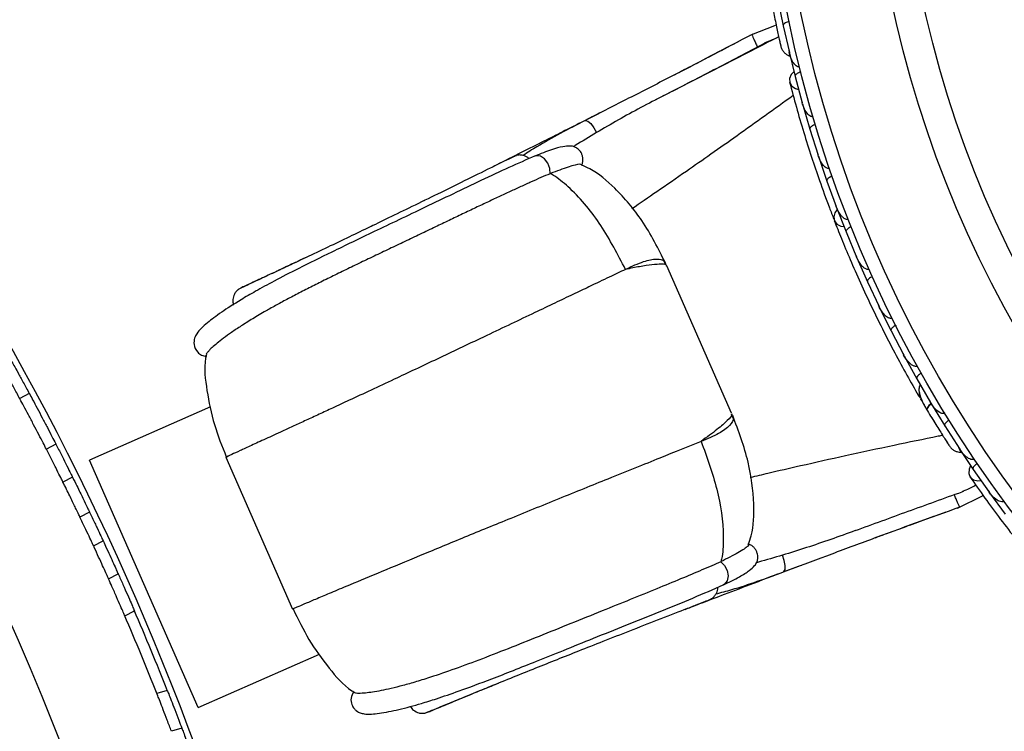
# Model space of a CAD drawing. Header units: millimetres. Extents: x 69 to 135, y 39 to 174.
# Tile 52 of 199: x 98.73 to 102.38, y 66.08 to 68.72. Entities that reach past the tile are written whole.
import ezdxf

# ---------------------------------------------------------------- set-up
doc = ezdxf.new("R2010")
doc.units = ezdxf.units.MM
doc.styles.add('SLDTEXTSTYLE0', font='TXT', dxfattribs={"width": 0.75})
doc.dimstyles.new('SLDDIMSTYLE2', dxfattribs={"dimtxt": 3.5, "dimasz": 3.302, "dimexe": 0, "dimexo": 0.0625, "dimgap": 0.875, "dimtad": 1, "dimlfac": 20, "dimrnd": 1e-09, "dimzin": 12, "dimdsep": 46, "dimtxsty": 'SLDTEXTSTYLE0', "dimsah": 1, "dimcen": 0.09, "dimadec": 0, "dimazin": 3, "dimtfac": 1, "dimtofl": 0, "dimtmove": 0, "dimatfit": 3, "dimfxl": 0, "dimfrac": 2, "dimtolj": 1, "dimtzin": 12, "dimarcsym": 0})

# ---------------------------------------------------------------- blocks, each defined once
blk = doc.blocks.new('_D_2')
at = {"color": 7, "linetype": 'Continuous', "lineweight": 18}
for p, q in [((90.3303, 84.3438), (123.2794, 84.3438)), ((122.2794, 84.3438), (122.2794, 39.3438)), ((90.3303, 39.3438), (123.2794, 39.3438))]:
    blk.add_line(p, q, dxfattribs=at)
for points in [[(122.2794, 84.3438), (121.7714, 81.0418), (122.7874, 81.0418)], [(122.2794, 39.3438), (122.7874, 42.6458), (121.7714, 42.6458)]]:
    blk.add_solid(points, dxfattribs=at)
at = {"color": 7, "linetype": 'Continuous', "lineweight": 18, "insert": (117.7677, 62.4421), "char_height": 3.5, "attachment_point": 1, "rotation": 90, "style": 'SLDTEXTSTYLE0'}
blk.add_mtext('900', dxfattribs=at)

msp = doc.modelspace()

# ---------------------------------------------------------------- linework, layer by layer
at = {"color": 7, "linetype": 'Continuous', "lineweight": 25}
for p, q in [((101.53996, 68.79151), (101.55935, 68.69495)), ((101.53365, 68.69675), (101.43525, 68.65904)), ((101.55943, 68.69496), (101.58199, 68.59553)), ((101.32492, 68.60007), (101.28611, 68.57999)), ((101.35372, 68.61512), (101.30262, 68.5886)), ((101.46344, 68.61625), (101.46341, 68.6163)), ((101.57963, 68.60346), (101.60324, 68.50736)), ((101.58074, 68.60102), (101.582, 68.59539)), ((101.40935, 68.58781), (101.40934, 68.58783)), ((101.60332, 68.50736), (101.62998, 68.4091)), ((101.19102, 68.47374), (101.08632, 68.42032)), ((101.62815, 68.41584), (101.62988, 68.40941)), ((101.63036, 68.40628), (101.65795, 68.31185)), ((101.65803, 68.31187), (101.68882, 68.21541)), ((100.64025, 68.21248), (100.63913, 68.21203)), ((101.68656, 68.22248), (101.68871, 68.21568)), ((101.68931, 68.21264), (101.72088, 68.11995)), ((100.69791, 68.14764), (100.69646, 68.14703)), ((101.72095, 68.11996), (101.75582, 68.0253)), ((101.75319, 68.03242), (101.75572, 68.0255)), ((101.75643, 68.02257), (101.79193, 67.93159)), ((100.04076, 67.95517), (100.03435, 67.95207)), ((101.792, 67.93161), (101.83091, 67.83872)), ((101.82799, 67.84569), (101.83083, 67.83885)), ((101.83164, 67.83603), (101.87105, 67.74675)), ((101.12716, 67.80516), (101.12727, 67.8074)), ((101.3685, 67.26025), (101.12857, 67.80578)), ((101.87112, 67.74677), (101.91405, 67.65566)), ((101.91094, 67.66226), (101.91401, 67.65571)), ((101.91491, 67.653), (101.95823, 67.56543)), ((101.9583, 67.56546), (102.00531, 67.47607)), ((102.00208, 67.48221), (102.0053, 67.47603)), ((102.00625, 67.47349), (102.05351, 67.38764)), ((102.05358, 67.38767), (102.10464, 67.30013)), ((98.76967, 67.33389), (98.73426, 67.31529)), ((102.06641, 67.31551), (102.07074, 67.30814)), ((102.10146, 67.30559), (102.10467, 67.30005)), ((102.10574, 67.29752), (102.15699, 67.21341)), ((99.44053, 67.2841), (98.99263, 67.08711)), ((102.15706, 67.21345), (102.21226, 67.12774)), ((98.86844, 67.14585), (98.83303, 67.12725)), ((102.20734, 67.13438), (102.26239, 67.05215)), ((102.20921, 67.13247), (102.21233, 67.1276)), ((99.39522, 66.17173), (98.99263, 67.08711)), ((99.49689, 67.09815), (99.74416, 66.53594)), ((102.26246, 67.05218), (102.32113, 66.96896)), ((98.92988, 67.02389), (98.89446, 67.00529)), ((102.3171, 66.97467), (102.32092, 66.96922)), ((102.32245, 66.96645), (102.38067, 66.88715)), ((102.20463, 66.90969), (102.29878, 66.95659)), ((98.99279, 66.89464), (98.95735, 66.87602)), ((102.02739, 66.84653), (102.0866, 66.86823)), ((102.05357, 66.85604), (102.11716, 66.87929)), ((99.00753, 66.76944), (99.04298, 66.78807)), ((101.32938, 66.71186), (101.32795, 66.7112)), ((99.06315, 66.64743), (99.09863, 66.66606)), ((101.3382, 66.62554), (101.33711, 66.62502)), ((99.12333, 66.51073), (99.15876, 66.52934)), ((99.39522, 66.17173), (99.84312, 66.36872)), ((100.73678, 66.35496), (100.75684, 66.36291)), ((99.28036, 66.23481), (99.24192, 66.22297)), ((99.33408, 66.09545), (99.29575, 66.08364))]:
    msp.add_line(p, q, dxfattribs=at)
at = {"color": 1, "linetype": 'Continuous', "lineweight": 25}
for p, q in [((100.23029, 68.0474), (100.23306, 68.04862)), ((100.93946, 66.43494), (100.94224, 66.43617))]:
    msp.add_line(p, q, dxfattribs=at)
at = {"color": 7, "linetype": 'Continuous', "lineweight": 25, "flags": 128}
for points in [[(101.59874, 68.52428), (101.58918, 68.51426), (101.58262, 68.49947), (101.58326, 68.48448), (101.59099, 68.47149), (101.60467, 68.46243), (101.61589, 68.45931)], [(101.75944, 68.01434), (101.75053, 68.00229), (101.74618, 67.98699), (101.74884, 67.97244), (101.75815, 67.96072), (101.77275, 67.95355), (101.78359, 67.95186)], [(102.25237, 67.06651), (102.24682, 67.05383), (102.24572, 67.03769), (102.25144, 67.02381), (102.26314, 67.01426), (102.2791, 67.01042), (102.29071, 67.01132)]]:
    msp.add_lwpolyline(points, dxfattribs=at)
at = {"color": 1, "linetype": 'Continuous', "lineweight": 25, "flags": 128}
for points in [[(100.82592, 68.34376), (100.82758, 68.34437), (100.83654, 68.34209), (100.84761, 68.33256), (100.8589, 68.3174), (100.86851, 68.29918)], [(100.69646, 68.14703), (100.69579, 68.16681), (100.68862, 68.18645), (100.6762, 68.2025), (100.66071, 68.21217), (100.64486, 68.21374), (100.64025, 68.21248)], [(102.10643, 67.29688), (102.10404, 67.29476), (102.09853, 67.28921), (102.0944, 67.28399), (102.09181, 67.27932), (102.09087, 67.27536), (102.0916, 67.27227)], [(101.32795, 66.7112), (101.34208, 66.69735), (101.35171, 66.67879), (101.35515, 66.65878), (101.3518, 66.64083), (101.34225, 66.62808), (101.3382, 66.62554)], [(101.56045, 66.67366), (101.56202, 66.67448), (101.56639, 66.68262), (101.56685, 66.69722), (101.56331, 66.71579), (101.55637, 66.73518)]]:
    msp.add_lwpolyline(points, dxfattribs=at)
at = {"color": 7, "linetype": 'Continuous', "lineweight": 25}
for radius in [4.575, 4.525, 4.188, 4.075]:
    msp.add_circle((106.05927, 69.64887), radius, dxfattribs=at)
for centre, radius, start, end in [((89.74517, 62.47376), 9.81066, 4.274548, 88.536033), ((89.74517, 62.47376), 10.27307, 5.198031, 66.506588), ((102.08716, 67.33009), 0.02567, 160.75051, 206.23027), ((89.74517, 62.47376), 10.25, 21.51204, 23.321669), ((89.74517, 62.47376), 10.21, 21.52927, 23.304439)]:
    msp.add_arc(centre, radius, start, end, dxfattribs=at)
for points, knots in [([(101.51742, 68.77579), (101.51925, 68.76638), (101.5229, 68.7476), (101.52877, 68.71858), (101.53456, 68.69083), (101.53997, 68.66573), (101.54465, 68.64452), (101.54821, 68.62869), (101.55053, 68.61858), (101.55082, 68.61737), (101.55096, 68.61678)], [0, 0, 0, 0, 0.1253341, 0.2502351, 0.3757048, 0.5015073, 0.6270811, 0.7524027, 0.8783335, 1, 1, 1, 1]), ([(101.58159, 68.71022), (101.58006, 68.70986), (101.57601, 68.7089), (101.56989, 68.70657), (101.56398, 68.70321), (101.56003, 68.69937), (101.55907, 68.69656), (101.55923, 68.69512), (101.55928, 68.69487), (101.55929, 68.69484)], [0, 0, 0, 0, 0.11537866, 0.30571398, 0.50127523, 0.72567344, 0.9502371, 0.99347441, 1, 1, 1, 1]), ([(101.44712, 68.66417), (101.34196, 68.60907), (101.18429, 68.52647), (100.97645, 68.42062), (100.87623, 68.36945), (100.82595, 68.34378)], [0, 0, 0, 0, 0.4994626, 0.7488638, 1, 1, 1, 1]), ([(101.39666, 68.63762), (101.33668, 68.60622), (101.254, 68.56294), (101.17222, 68.52088), (101.14977, 68.50934)], [0, 0, 0, 0, 0.7255139, 1, 1, 1, 1]), ([(101.53052, 68.64804), (101.44996, 68.60645), (101.33772, 68.5485), (101.22331, 68.4902), (101.19102, 68.47374)], [0, 0, 0, 0, 0.7177748, 1, 1, 1, 1]), ([(101.44359, 68.66156), (101.4435, 68.66168), (101.44317, 68.66215), (101.44504, 68.6576), (101.44898, 68.64846), (101.45477, 68.63541), (101.45978, 68.6243), (101.46269, 68.61789), (101.46329, 68.61658), (101.46341, 68.6163)], [0, 0, 0, 0, 0.08040751, 0.29603955, 0.51175963, 0.72812228, 0.94447656, 0.98801563, 1, 1, 1, 1]), ([(101.54297, 68.65246), (101.53734, 68.65017), (101.52135, 68.64364), (101.50359, 68.6363), (101.49265, 68.63158), (101.49107, 68.6308), (101.49051, 68.63053)], [0, 0, 0, 0, 0.2829456, 0.8046752, 0.9313002, 1, 1, 1, 1]), ([(101.54469, 68.64428), (101.54633, 68.63696), (101.54961, 68.62232), (101.55048, 68.61875), (101.55091, 68.61696)], [0, 0, 0, 0, 0.4997894, 1, 1, 1, 1]), ([(101.11774, 68.43653), (101.1796, 68.46839), (101.30464, 68.53279), (101.42812, 68.59772), (101.49051, 68.63053)], [0, 0, 0, 0, 0.4947124, 1, 1, 1, 1]), ([(101.55093, 68.61686), (101.55236, 68.61291), (101.55515, 68.60518), (101.56253, 68.59555), (101.57117, 68.58859), (101.5786, 68.58406), (101.5833, 68.58325), (101.58465, 68.58302)], [0, 0, 0, 0, 0.25091, 0.490928, 0.714443, 0.9181712, 1, 1, 1, 1]), ([(101.61998, 68.54279), (101.61958, 68.5427), (101.61811, 68.54235), (101.61498, 68.54241), (101.60993, 68.54415), (101.6011, 68.55094), (101.59292, 68.56346), (101.5859, 68.57953), (101.58279, 68.59001), (101.58152, 68.5954), (101.5815, 68.59548)], [0, 0, 0, 0, 0.01652787, 0.06076532, 0.12387224, 0.23349968, 0.5249132, 0.75888947, 0.99642682, 1, 1, 1, 1]), ([(101.62478, 68.52373), (101.62327, 68.52331), (101.61926, 68.52218), (101.61324, 68.5196), (101.60747, 68.516), (101.60368, 68.512), (101.60285, 68.50915), (101.60306, 68.50773), (101.60312, 68.50747), (101.60313, 68.50744)], [0, 0, 0, 0, 0.1152798, 0.3056806, 0.5012898, 0.7256609, 0.9501956, 0.9934701, 1, 1, 1, 1]), ([(101.58297, 68.48553), (101.59087, 68.45575), (101.6059, 68.39912), (101.63377, 68.30401), (101.66266, 68.21232), (101.69438, 68.11882), (101.72205, 68.04163), (101.74094, 67.99318), (101.74642, 67.97913)], [0, 0, 0, 0, 0.2180556, 0.4147202, 0.5912036, 0.7489875, 0.9272426, 1, 1, 1, 1]), ([(101.11774, 68.43653), (101.08908, 68.42162), (101.03199, 68.39192), (100.94868, 68.34613), (100.89526, 68.31485), (100.86851, 68.29918)], [0, 0, 0, 0, 0.3348541, 0.6668524, 1, 1, 1, 1]), ([(101.67004, 68.35839), (101.66897, 68.35814), (101.66759, 68.35783), (101.66468, 68.35796), (101.6598, 68.35927), (101.65355, 68.36384), (101.64403, 68.37452), (101.63584, 68.38985), (101.63111, 68.40329), (101.62947, 68.40915), (101.62945, 68.40923)], [0, 0, 0, 0, 0.04399244, 0.05654248, 0.11821178, 0.24858393, 0.3779124, 0.73392078, 0.99642285, 1, 1, 1, 1]), ([(100.88126, 68.372), (100.86228, 68.36237), (100.81477, 68.33825), (100.74573, 68.30344), (100.66804, 68.26438), (100.58646, 68.22352), (100.53006, 68.19544), (100.49954, 68.18025)], [0, 0, 0, 0, 0.1396906, 0.3497788, 0.5243688, 0.7426499, 1, 1, 1, 1]), ([(100.82591, 68.34376), (100.7643, 68.31198), (100.683, 68.27004), (100.61359, 68.22552), (100.59677, 68.21474)], [0, 0, 0, 0, 0.75770666, 1, 1, 1, 1]), ([(101.67873, 68.32919), (101.67852, 68.32912), (101.67583, 68.3283), (101.67076, 68.32631), (101.66456, 68.32279), (101.65982, 68.31874), (101.65761, 68.31501), (101.65758, 68.3128), (101.65783, 68.31195), (101.65784, 68.31192)], [0, 0, 0, 0, 0.0163611, 0.206885, 0.3985455, 0.5994314, 0.8309806, 0.9934816, 1, 1, 1, 1]), ([(100.86851, 68.29918), (100.84173, 68.28334), (100.81252, 68.26606), (100.78548, 68.24827), (100.78323, 68.2468)], [0, 0, 0, 0, 0.9169937, 1, 1, 1, 1]), ([(100.81427, 68.17926), (100.81565, 68.18334), (100.81839, 68.19138), (100.81857, 68.20391), (100.81615, 68.21534), (100.81064, 68.22743), (100.80248, 68.23691), (100.79321, 68.24342), (100.78345, 68.24801), (100.76843, 68.25052), (100.74209, 68.24768), (100.70046, 68.23637), (100.66171, 68.221), (100.64025, 68.21248)], [0, 0, 0, 0, 0.0372075, 0.0735024, 0.1077055, 0.1389375, 0.1908757, 0.2154036, 0.25126, 0.3626741, 0.5249471, 0.7369576, 1, 1, 1, 1]), ([(100.63914, 68.21204), (100.60858, 68.19864), (100.54888, 68.17247), (100.44394, 68.12297), (100.33915, 68.07296), (100.23646, 68.02373), (100.13848, 67.97684), (100.02072, 67.9206), (99.89256, 67.85918), (99.76969, 67.79867), (99.67725, 67.75082), (99.60744, 67.71257), (99.53972, 67.67293), (99.4779, 67.63291), (99.43328, 67.59961), (99.40505, 67.57363), (99.3924, 67.56045), (99.38105, 67.53999), (99.37674, 67.51585), (99.38726, 67.48983), (99.40674, 67.47479), (99.4188, 67.47214), (99.42472, 67.47084)], [0, 0, 0, 0, 0.05807466, 0.11345307, 0.16568372, 0.21566769, 0.2627855, 0.30757301, 0.38884376, 0.46002613, 0.52080469, 0.5742062, 0.62295388, 0.70645064, 0.79106029, 0.8420875, 0.89782675, 0.92411877, 0.9496719, 0.97515372, 0.98780606, 1, 1, 1, 1]), ([(100.57127, 68.21432), (100.57189, 68.21471), (100.57373, 68.21587), (100.55379, 68.20622), (100.51978, 68.18958), (100.46358, 68.16194), (100.38372, 68.1226), (100.2839, 68.07357), (100.18856, 68.02691), (100.10119, 67.98439), (100.02006, 67.94513), (99.94062, 67.90692), (99.85989, 67.86836), (99.78024, 67.83057), (99.70639, 67.79577), (99.64257, 67.76584), (99.59223, 67.74225), (99.55814, 67.72611), (99.54136, 67.71789), (99.54278, 67.7181), (99.54329, 67.71817)], [0, 0, 0, 0, 0.01948, 0.0580656, 0.0948992, 0.1300568, 0.1957345, 0.2562803, 0.3119265, 0.3624099, 0.408256, 0.4557944, 0.5091265, 0.5683241, 0.6331623, 0.7036578, 0.7802694, 0.8621554, 0.9500306, 1, 1, 1, 1]), ([(100.56222, 68.21131), (100.55909, 68.20975), (100.55552, 68.20799), (100.54747, 68.20399), (100.5465, 68.2035)], [0, 0, 0, 0, 0.8790963, 1, 1, 1, 1]), ([(100.55069, 68.20468), (100.55116, 68.20514), (100.55437, 68.20833), (100.55836, 68.20955), (100.56177, 68.2106)], [0, 0, 0, 0, 0.1439656, 1, 1, 1, 1]), ([(100.6187, 68.20294), (100.61727, 68.20447), (100.61363, 68.2084), (100.60488, 68.21268), (100.59383, 68.21606), (100.58101, 68.21695), (100.57242, 68.21482), (100.56803, 68.21373)], [0, 0, 0, 0, 0.1249874, 0.3201178, 0.5327941, 0.7609321, 1, 1, 1, 1]), ([(101.73101, 68.1667), (101.7302, 68.16647), (101.72866, 68.16602), (101.72553, 68.16601), (101.72038, 68.16734), (101.71421, 68.1715), (101.70433, 68.1816), (101.69551, 68.19647), (101.69019, 68.2097), (101.68831, 68.21543), (101.68828, 68.2155)], [0, 0, 0, 0, 0.0336188, 0.0647198, 0.1259403, 0.2511281, 0.3754616, 0.735616, 0.9964191, 1, 1, 1, 1]), ([(100.81283, 68.17973), (100.81198, 68.18119), (100.81004, 68.18453), (100.76795, 68.17463), (100.72117, 68.1566), (100.69791, 68.14763)], [0, 0, 0, 0, 0.2812437, 0.6426258, 1, 1, 1, 1]), ([(101.12472, 67.81449), (101.09741, 67.86892), (101.04665, 67.97007), (100.94763, 68.08589), (100.86908, 68.15559), (100.82282, 68.17463), (100.81246, 68.1789)], [0, 0, 0, 0, 0.37162225, 0.69060968, 0.93066439, 1, 1, 1, 1]), ([(100.69646, 68.14703), (100.68548, 68.14235), (100.66344, 68.13296), (100.62727, 68.11685), (100.58915, 68.09955), (100.54895, 68.08103), (100.50678, 68.06151), (100.46211, 68.0406), (100.41542, 68.01833), (100.3665, 67.99507), (100.31655, 67.97122), (100.26392, 67.94608), (100.209, 67.91986), (100.15186, 67.89263), (100.09471, 67.86538), (100.03781, 67.83823), (99.98186, 67.8114), (99.92703, 67.7849), (99.87387, 67.75886), (99.82262, 67.7334), (99.77394, 67.70865), (99.72792, 67.68459), (99.68494, 67.66137), (99.64018, 67.63629), (99.59555, 67.61007), (99.55323, 67.58358), (99.51739, 67.55955), (99.48764, 67.538), (99.46355, 67.519), (99.44691, 67.50444), (99.43571, 67.49348), (99.42861, 67.48558), (99.42467, 67.48064), (99.4238, 67.47889), (99.42367, 67.47863)], [0, 0, 0, 0, 0.0232839, 0.0467475, 0.0700275, 0.0934568, 0.1173216, 0.1413213, 0.1668299, 0.1924795, 0.2185517, 0.2447627, 0.273992, 0.3034099, 0.3334106, 0.3636083, 0.3942093, 0.4250126, 0.4564296, 0.4880478, 0.5201196, 0.5523808, 0.5851896, 0.6181676, 0.6637758, 0.709741, 0.7553362, 0.8011913, 0.8477631, 0.8945486, 0.9276884, 0.9608905, 0.9942754, 1, 1, 1, 1]), ([(100.97561, 67.79288), (100.94704, 67.84811), (100.89062, 67.9572), (100.79683, 68.07212), (100.72871, 68.12898), (100.70322, 68.14442), (100.69791, 68.14764)], [0, 0, 0, 0, 0.3990712, 0.7882654, 0.955896, 1, 1, 1, 1]), ([(101.74088, 68.13818), (101.73941, 68.13762), (101.73551, 68.13615), (101.72974, 68.13304), (101.72433, 68.12893), (101.72091, 68.1246), (101.72034, 68.12167), (101.72068, 68.12026), (101.72076, 68.12001), (101.72077, 68.11998)], [0, 0, 0, 0, 0.1157169, 0.3058088, 0.5011944, 0.7257089, 0.9503963, 0.9934905, 1, 1, 1, 1]), ([(101.80007, 67.97859), (101.79952, 67.97839), (101.79781, 67.97777), (101.79444, 67.97762), (101.78734, 67.97943), (101.77975, 67.98529), (101.76668, 68.00007), (101.75956, 68.01405), (101.75532, 68.02527), (101.75529, 68.02534)], [0, 0, 0, 0, 0.02335, 0.0734618, 0.134698, 0.325553, 0.4727956, 0.9964114, 1, 1, 1, 1]), ([(101.7482, 67.97395), (101.75663, 67.95251), (101.77345, 67.90971), (101.80638, 67.83054), (101.84426, 67.74435), (101.88646, 67.65344), (101.93163, 67.56168), (101.97768, 67.473), (102.02323, 67.38965), (102.05058, 67.34222), (102.06427, 67.3185)], [0, 0, 0, 0, 0.1251424, 0.2497929, 0.374676, 0.4998622, 0.6249666, 0.7502587, 0.8750633, 1, 1, 1, 1]), ([(101.81112, 67.95067), (101.80967, 67.95004), (101.80584, 67.9484), (101.80022, 67.94504), (101.79499, 67.94069), (101.79177, 67.93621), (101.79133, 67.93326), (101.79173, 67.93186), (101.79182, 67.93162), (101.79184, 67.93159)], [0, 0, 0, 0, 0.1158119, 0.3058371, 0.5011744, 0.7257197, 0.95044, 0.9934949, 1, 1, 1, 1]), ([(99.79208, 67.83624), (99.77609, 67.8287), (99.74257, 67.81287), (99.72898, 67.8065), (99.72187, 67.80317)], [0, 0, 0, 0, 0.4769183, 1, 1, 1, 1]), ([(101.87715, 67.794), (101.87685, 67.79387), (101.87586, 67.79344), (101.87343, 67.79286), (101.86965, 67.79302), (101.86315, 67.79519), (101.856, 67.80036), (101.84281, 67.8141), (101.83514, 67.82764), (101.83043, 67.83864), (101.8304, 67.83871)], [0, 0, 0, 0, 0.0130732, 0.044023, 0.1002245, 0.1663566, 0.3297208, 0.4739231, 0.9964125, 1, 1, 1, 1]), ([(99.73328, 67.80853), (99.70746, 67.79642), (99.64968, 67.76932), (99.58304, 67.73844), (99.56283, 67.72907), (99.55217, 67.72413)], [0, 0, 0, 0, 0.2761491, 0.6180474, 1, 1, 1, 1]), ([(101.1274, 67.80743), (101.12599, 67.81062), (101.12446, 67.8141), (101.12291, 67.81756), (101.12278, 67.81785)], [0, 0, 0, 0, 0.9189601, 1, 1, 1, 1]), ([(100.97561, 67.79288), (100.95624, 67.78366), (100.91529, 67.76416), (100.8485, 67.73228), (100.78033, 67.69975), (100.71322, 67.66774), (100.60829, 67.61765), (100.50215, 67.56716), (100.40139, 67.51934), (100.33985, 67.49015), (100.24444, 67.44484), (100.11035, 67.38164), (99.98246, 67.32201), (99.89393, 67.28083), (99.84085, 67.25621), (99.79308, 67.23409), (99.74802, 67.21327), (99.69647, 67.18951), (99.64179, 67.16437), (99.58907, 67.14019), (99.54684, 67.12086), (99.5107, 67.10436), (99.49028, 67.09508), (99.50262, 67.10075), (99.50902, 67.10369)], [0, 0, 0, 0, 0.0332695, 0.0703639, 0.0973825, 0.1263243, 0.1572637, 0.2282684, 0.2524547, 0.2768509, 0.3014455, 0.3668846, 0.4412399, 0.4718434, 0.4984321, 0.5256732, 0.5536295, 0.5823627, 0.631375, 0.6835896, 0.7391975, 0.7982749, 0.895507, 1, 1, 1, 1]), ([(101.8894, 67.76662), (101.88919, 67.76652), (101.88663, 67.76535), (101.88187, 67.76271), (101.87619, 67.75841), (101.87203, 67.75377), (101.87033, 67.74976), (101.87059, 67.74756), (101.87096, 67.74675), (101.87097, 67.74671)], [0, 0, 0, 0, 0.0167419, 0.2070718, 0.3985504, 0.5993354, 0.8310375, 0.9934948, 1, 1, 1, 1]), ([(99.54632, 67.72091), (99.5428, 67.71815), (99.5359, 67.71275), (99.52677, 67.69914), (99.52253, 67.68187), (99.52334, 67.66847), (99.52579, 67.66337), (99.52598, 67.66298)], [0, 0, 0, 0, 0.1882667, 0.3687179, 0.6949476, 0.9764531, 1, 1, 1, 1]), ([(101.96223, 67.61295), (101.96217, 67.61292), (101.96105, 67.61234), (101.95838, 67.61155), (101.95334, 67.6118), (101.94438, 67.61533), (101.93356, 67.62471), (101.92249, 67.63894), (101.91634, 67.64982), (101.9136, 67.65552), (101.91356, 67.6556)], [0, 0, 0, 0, 0.0028352, 0.050977, 0.1103366, 0.2078119, 0.4531845, 0.7216401, 0.9964148, 1, 1, 1, 1]), ([(101.97572, 67.58604), (101.97551, 67.58594), (101.97301, 67.58465), (101.96836, 67.58181), (101.96288, 67.57726), (101.95892, 67.57244), (101.9574, 67.56837), (101.95776, 67.56618), (101.95815, 67.56539), (101.95817, 67.56536)], [0, 0, 0, 0, 0.01665195, 0.20702847, 0.39855075, 0.59935968, 0.83102403, 0.99349163, 1, 1, 1, 1]), ([(99.42512, 67.47834), (99.42413, 67.47365), (99.41494, 67.43008), (99.42659, 67.34104), (99.45062, 67.21831), (99.48272, 67.13856), (99.49864, 67.09899)], [0, 0, 0, 0, 0.0368028, 0.3418557, 0.673422, 1, 1, 1, 1]), ([(99.4217, 67.47481), (99.42128, 67.47309), (99.42079, 67.47102), (99.42316, 67.47132), (99.42356, 67.47137)], [0, 0, 0, 0, 0.8305314, 1, 1, 1, 1]), ([(102.05535, 67.43544), (102.05448, 67.43502), (102.05257, 67.43411), (102.04853, 67.43374), (102.04205, 67.43508), (102.02872, 67.44277), (102.01597, 67.45738), (102.00767, 67.47065), (102.00484, 67.47593), (102.0048, 67.476)], [0, 0, 0, 0, 0.0388574, 0.084812, 0.162938, 0.3126958, 0.7369051, 0.9964149, 1, 1, 1, 1]), ([(98.73426, 67.31529), (98.7269, 67.32891), (98.71218, 67.35615), (98.6923, 67.39245), (98.6763, 67.42142), (98.67125, 67.43051), (98.6687, 67.43509)], [0, 0, 0, 0, 0.24897727, 0.49795351, 0.74695148, 1, 1, 1, 1]), ([(98.70412, 67.45369), (98.70662, 67.44921), (98.7116, 67.44024), (98.72741, 67.41161), (98.74735, 67.37521), (98.76219, 67.34774), (98.76967, 67.33389)], [0, 0, 0, 0, 0.24893902, 0.49787616, 0.7468565, 1, 1, 1, 1]), ([(102.07011, 67.40894), (102.06876, 67.40814), (102.06518, 67.40601), (102.06004, 67.40194), (102.05542, 67.39696), (102.05281, 67.3921), (102.05275, 67.38912), (102.05333, 67.38779), (102.05345, 67.38757), (102.05347, 67.38754)], [0, 0, 0, 0, 0.11561, 0.3057804, 0.5012224, 0.7256982, 0.9503445, 0.9934853, 1, 1, 1, 1]), ([(102.06614, 67.36645), (102.06512, 67.3645), (102.06177, 67.35805), (102.06074, 67.33985), (102.06902, 67.31054), (102.08392, 67.28528), (102.09162, 67.27223)], [0, 0, 0, 0, 0.0722062, 0.2380923, 0.6065513, 1, 1, 1, 1]), ([(98.76967, 67.33389), (98.77353, 67.32672), (98.78125, 67.31238), (98.79859, 67.27986), (98.81777, 67.24357), (98.83712, 67.20658), (98.85428, 67.17344), (98.86399, 67.15455), (98.86785, 67.14701), (98.86844, 67.14585)], [0, 0, 0, 0, 0.1617663, 0.3235327, 0.4852962, 0.6470494, 0.8088009, 0.9705621, 1, 1, 1, 1]), ([(98.83303, 67.12725), (98.82931, 67.1345), (98.82189, 67.14899), (98.80496, 67.18173), (98.78596, 67.21812), (98.76648, 67.25504), (98.74894, 67.28798), (98.73889, 67.30669), (98.73488, 67.31414), (98.73426, 67.31529)], [0, 0, 0, 0, 0.1617663, 0.3235327, 0.4852962, 0.6470493, 0.8088008, 0.970562, 1, 1, 1, 1]), ([(102.07076, 67.30816), (102.07075, 67.30817), (102.07044, 67.30836), (102.07249, 67.30496), (102.07675, 67.29734), (102.08379, 67.28538), (102.08946, 67.27592), (102.09113, 67.27313)], [0, 0, 0, 0, 0.0063417, 0.1391324, 0.4541713, 0.8392735, 1, 1, 1, 1]), ([(102.10782, 67.29612), (102.10739, 67.2958), (102.10272, 67.29232), (102.09655, 67.28575), (102.091, 67.27779), (102.09072, 67.27383), (102.09154, 67.27237), (102.0916, 67.27227)], [0, 0, 0, 0, 0.0316493, 0.3464731, 0.6613851, 0.9762941, 1, 1, 1, 1]), ([(102.15657, 67.26149), (102.15597, 67.26116), (102.15441, 67.26027), (102.15093, 67.25953), (102.14506, 67.26007), (102.13313, 67.26531), (102.11849, 67.27888), (102.10866, 67.29244), (102.10423, 67.29989), (102.10419, 67.29996)], [0, 0, 0, 0, 0.0273886, 0.0721385, 0.1418849, 0.2690946, 0.6203421, 0.9964192, 1, 1, 1, 1]), ([(101.37345, 67.2479), (101.37333, 67.24818), (101.37182, 67.25167), (101.37029, 67.25515), (101.36889, 67.25835)], [0, 0, 0, 0, 0.0810399, 1, 1, 1, 1]), ([(101.42984, 66.77516), (101.4337, 66.78569), (101.45092, 66.83265), (101.45263, 66.93765), (101.4342, 67.08891), (101.39394, 67.19468), (101.37228, 67.2516)], [0, 0, 0, 0, 0.0693356, 0.3093903, 0.6283777, 1, 1, 1, 1]), ([(102.08994, 67.27504), (102.09487, 67.26682), (102.10472, 67.25042), (102.12017, 67.22517), (102.1351, 67.20106), (102.14877, 67.17933), (102.16042, 67.161), (102.16918, 67.14734), (102.17482, 67.13863), (102.17551, 67.1376), (102.17584, 67.13709)], [0, 0, 0, 0, 0.1253341, 0.2502351, 0.3757048, 0.5015073, 0.6270811, 0.7524027, 0.8783335, 1, 1, 1, 1]), ([(102.10582, 67.24869), (102.1067, 67.24724), (102.11055, 67.24088), (102.11431, 67.23476), (102.1172, 67.23003)], [0, 0, 0, 0, 0.22871987, 1, 1, 1, 1]), ([(102.17266, 67.23537), (102.17135, 67.23451), (102.16787, 67.23222), (102.16291, 67.22794), (102.15851, 67.22276), (102.15611, 67.2178), (102.15618, 67.21483), (102.15681, 67.21354), (102.15695, 67.21332), (102.15696, 67.21329)], [0, 0, 0, 0, 0.1153787, 0.305714, 0.5012752, 0.7256734, 0.9502371, 0.9934744, 1, 1, 1, 1]), ([(98.86844, 67.14585), (98.86915, 67.14447), (98.87686, 67.12941), (98.8916, 67.10042), (98.90983, 67.06418), (98.92358, 67.0366), (98.92784, 67.028), (98.92988, 67.02389)], [0, 0, 0, 0, 0.02527595, 0.2741298, 0.52301716, 0.77193284, 1, 1, 1, 1]), ([(101.25557, 67.15629), (101.27697, 67.09791), (101.31924, 66.9826), (101.34056, 66.8358), (101.33643, 66.74718), (101.33059, 66.71795), (101.32937, 66.71186)], [0, 0, 0, 0, 0.3990709, 0.7882653, 0.9558965, 1, 1, 1, 1]), ([(102.16054, 67.16079), (102.16458, 67.15447), (102.17268, 67.14184), (102.17471, 67.13878), (102.17573, 67.13724)], [0, 0, 0, 0, 0.4997894, 1, 1, 1, 1]), ([(98.89446, 67.00529), (98.89393, 67.00636), (98.89158, 67.0111), (98.8837, 67.02697), (98.86808, 67.05822), (98.85025, 67.09355), (98.83813, 67.11726), (98.83303, 67.12725)], [0, 0, 0, 0, 0.0726729, 0.3213799, 0.5701284, 0.8189303, 1, 1, 1, 1]), ([(102.17579, 67.13716), (102.17848, 67.13393), (102.18374, 67.12762), (102.19397, 67.1211), (102.20447, 67.11751), (102.213, 67.11579), (102.2177, 67.11665), (102.21904, 67.11689)], [0, 0, 0, 0, 0.25091, 0.490928, 0.714443, 0.9181712, 1, 1, 1, 1]), ([(102.266, 67.09117), (102.26566, 67.09095), (102.2644, 67.09011), (102.26144, 67.0891), (102.25609, 67.08901), (102.24547, 67.09237), (102.23351, 67.10134), (102.22141, 67.11403), (102.2149, 67.12283), (102.21187, 67.12745), (102.21182, 67.12752)], [0, 0, 0, 0, 0.0165279, 0.0607653, 0.1238722, 0.2334997, 0.5249132, 0.7588895, 0.9964268, 1, 1, 1, 1]), ([(102.27703, 67.0749), (102.27575, 67.07398), (102.27237, 67.07156), (102.2676, 67.06707), (102.26341, 67.06171), (102.26122, 67.05666), (102.26141, 67.0537), (102.26209, 67.05243), (102.26224, 67.05222), (102.26226, 67.05219)], [0, 0, 0, 0, 0.1152798, 0.3056806, 0.5012898, 0.7256609, 0.9501956, 0.9934701, 1, 1, 1, 1]), ([(98.95735, 66.87602), (98.95672, 66.87735), (98.95388, 66.88328), (98.94439, 66.9031), (98.92547, 66.94221), (98.90742, 66.97907), (98.89676, 67.00064), (98.89446, 67.00529)], [0, 0, 0, 0, 0.0805839, 0.3612005, 0.6419308, 0.9228262, 1, 1, 1, 1]), ([(98.92988, 67.02389), (98.93529, 67.01294), (98.94904, 66.98512), (98.96855, 66.94505), (98.98517, 66.91056), (98.99033, 66.89978), (98.99279, 66.89464)], [0, 0, 0, 0, 0.1821331, 0.4630256, 0.7439619, 1, 1, 1, 1]), ([(102.2508, 67.0247), (102.26841, 66.99942), (102.30191, 66.95135), (102.36062, 66.8715), (102.41913, 66.79523), (102.48092, 66.71821), (102.53332, 66.65514), (102.56765, 66.61607), (102.5776, 66.60475)], [0, 0, 0, 0, 0.2180556, 0.4147202, 0.5912036, 0.7489875, 0.9272426, 1, 1, 1, 1]), ([(101.82605, 66.82605), (101.89133, 66.85011), (102.02331, 66.89876), (102.15462, 66.94588), (102.22096, 66.96969)], [0, 0, 0, 0, 0.4947124, 1, 1, 1, 1]), ([(102.27271, 66.9936), (102.26718, 66.99098), (102.25152, 66.98358), (102.23405, 66.97543), (102.22318, 66.97056), (102.22154, 66.96992), (102.22097, 66.96969)], [0, 0, 0, 0, 0.2846036, 0.8051268, 0.9314591, 1, 1, 1, 1]), ([(102.37611, 66.93501), (102.37519, 66.93441), (102.374, 66.93365), (102.37122, 66.93277), (102.36619, 66.93233), (102.35875, 66.93449), (102.34616, 66.94127), (102.33321, 66.95288), (102.32418, 66.96389), (102.32063, 66.96883), (102.32058, 66.9689)], [0, 0, 0, 0, 0.0439924, 0.0565425, 0.1182118, 0.2485839, 0.3779124, 0.7339208, 0.9964229, 1, 1, 1, 1]), ([(102.21212, 66.91414), (102.21216, 66.91399), (102.21227, 66.91343), (102.21018, 66.91788), (102.20611, 66.92696), (102.20041, 66.94005), (102.1956, 66.95125), (102.19285, 66.95773), (102.19229, 66.95905), (102.19216, 66.95934)], [0, 0, 0, 0, 0.0812849, 0.2967112, 0.5122254, 0.7283817, 0.9445295, 0.9880271, 1, 1, 1, 1]), ([(98.99279, 66.89464), (98.99606, 66.88778), (99.00612, 66.86671), (99.02131, 66.83451), (99.035, 66.80525), (99.04202, 66.79014), (99.04272, 66.78864), (99.04298, 66.78807)], [0, 0, 0, 0, 0.1174457, 0.3609603, 0.6044637, 0.8477829, 1, 1, 1, 1]), ([(101.56048, 66.67367), (101.61338, 66.69339), (101.71883, 66.73267), (101.93731, 66.81432), (102.10475, 66.8747), (102.21643, 66.91498)], [0, 0, 0, 0, 0.2511362, 0.5005374, 1, 1, 1, 1]), ([(101.90017, 66.80002), (101.91436, 66.80528), (102.00064, 66.83722), (102.08897, 66.86909), (102.16276, 66.89573)], [0, 0, 0, 0, 0.16448855, 1, 1, 1, 1]), ([(99.00753, 66.76944), (99.00686, 66.77089), (99.00552, 66.77378), (98.99503, 66.79633), (98.9795, 66.82944), (98.96568, 66.85858), (98.9581, 66.87445), (98.95735, 66.87602)], [0, 0, 0, 0, 0.2431666, 0.4863278, 0.7296432, 0.9732161, 1, 1, 1, 1]), ([(101.82605, 66.82605), (101.79569, 66.815), (101.73521, 66.79299), (101.64516, 66.76255), (101.586, 66.74431), (101.55637, 66.73518)], [0, 0, 0, 0, 0.3348541, 0.6668524, 1, 1, 1, 1]), ([(99.04105, 66.79224), (99.04463, 66.78451), (99.05356, 66.76526), (99.06791, 66.73399), (99.08199, 66.70303), (99.0925, 66.67973), (99.09789, 66.66771), (99.09842, 66.66652), (99.09863, 66.66606)], [0, 0, 0, 0, 0.1268408, 0.3157091, 0.5046785, 0.6935603, 0.8821659, 1, 1, 1, 1]), ([(99.06315, 66.64743), (99.06263, 66.64858), (99.0616, 66.65088), (99.05356, 66.66878), (99.04165, 66.69514), (99.02667, 66.72799), (99.01409, 66.7553), (99.00719, 66.77016), (99.00559, 66.77362)], [0, 0, 0, 0, 0.188276, 0.3765455, 0.5649976, 0.7537831, 0.9427957, 1, 1, 1, 1]), ([(101.4307, 66.77487), (101.4312, 66.77326), (101.43235, 66.76957), (101.39661, 66.74524), (101.3517, 66.72295), (101.32937, 66.71186)], [0, 0, 0, 0, 0.2812437, 0.6426258, 1, 1, 1, 1]), ([(101.33821, 66.62554), (101.35898, 66.6356), (101.39651, 66.65377), (101.43298, 66.67681), (101.45286, 66.69431), (101.46117, 66.70708), (101.46438, 66.71737), (101.46585, 66.7286), (101.46437, 66.74102), (101.45919, 66.75326), (101.4524, 66.76276), (101.44304, 66.77109), (101.43526, 66.77452), (101.43133, 66.77625)], [0, 0, 0, 0, 0.26304244, 0.47505294, 0.63732586, 0.74874001, 0.78459639, 0.80912434, 0.86106246, 0.89229453, 0.92649755, 0.96279245, 1, 1, 1, 1]), ([(101.32795, 66.7112), (101.31708, 66.70628), (101.29526, 66.69638), (101.24685, 66.67534), (101.18005, 66.6472), (101.09059, 66.61006), (100.99281, 66.57067), (100.88536, 66.52734), (100.77142, 66.48137), (100.654, 66.4339), (100.53937, 66.38803), (100.43067, 66.34573), (100.33053, 66.30879), (100.25064, 66.28183), (100.18815, 66.26267), (100.12399, 66.24495), (100.05863, 66.2305), (100.01023, 66.22409), (99.98433, 66.22326), (99.9785, 66.22459), (99.97633, 66.22508)], [0, 0, 0, 0, 0.0232979, 0.0467755, 0.093476, 0.1413362, 0.1924896, 0.2447696, 0.3034049, 0.3635903, 0.424981, 0.4880039, 0.5523288, 0.6181134, 0.663749, 0.7097417, 0.8011835, 0.8945442, 0.9609104, 1, 1, 1, 1]), ([(101.55637, 66.73518), (101.5267, 66.72633), (101.49434, 66.71667), (101.4627, 66.70832), (101.46007, 66.70763)], [0, 0, 0, 0, 0.9170147, 1, 1, 1, 1]), ([(101.19634, 66.53476), (101.21715, 66.54277), (101.2645, 66.56099), (101.34888, 66.59329), (101.45767, 66.63468), (101.55321, 66.67088), (101.6142, 66.69368), (101.62795, 66.69883)], [0, 0, 0, 0, 0.1578109, 0.3591324, 0.6098691, 0.9119923, 1, 1, 1, 1]), ([(101.31048, 66.59197), (101.3298, 66.59708), (101.40952, 66.61814), (101.49538, 66.64973), (101.56044, 66.67366)], [0, 0, 0, 0, 0.2422933, 1, 1, 1, 1]), ([(99.12251, 66.51229), (99.12268, 66.51189), (99.12327, 66.51053), (99.1182, 66.5223), (99.10794, 66.54598), (99.09318, 66.57979), (99.07745, 66.61541), (99.06727, 66.63819), (99.06302, 66.64771)], [0, 0, 0, 0, 0.0796027, 0.2741179, 0.4687658, 0.6638917, 0.8595138, 1, 1, 1, 1]), ([(99.0985, 66.66635), (99.10447, 66.65298), (99.11641, 66.62625), (99.13325, 66.58801), (99.14702, 66.55641), (99.15583, 66.53605), (99.15918, 66.52825), (99.15859, 66.52963), (99.15853, 66.52976)], [0, 0, 0, 0, 0.1959017, 0.3918019, 0.587695, 0.7832693, 0.9783244, 1, 1, 1, 1]), ([(99.97008, 66.23086), (99.96584, 66.22266), (99.95786, 66.20723), (99.96175, 66.1829), (99.97103, 66.16768), (99.98485, 66.15512), (99.99472, 66.15136), (100.01363, 66.14634), (100.041, 66.14699), (100.09238, 66.15329), (100.16084, 66.16936), (100.22287, 66.18703), (100.28118, 66.20523), (100.36499, 66.23403), (100.48559, 66.27899), (100.61892, 66.33183), (100.74813, 66.38382), (100.85956, 66.42873), (100.97971, 66.47698), (101.10467, 66.5272), (101.23151, 66.57869), (101.30134, 66.60932), (101.33713, 66.62502)], [0, 0, 0, 0, 0.0156589, 0.0294605, 0.0405114, 0.0488837, 0.0724428, 0.1019629, 0.1617905, 0.2627108, 0.3489978, 0.3866591, 0.4316264, 0.4908524, 0.564441, 0.652117, 0.7010735, 0.7538241, 0.8098849, 0.8691293, 0.9329283, 1, 1, 1, 1]), ([(101.29275, 66.57328), (101.29566, 66.57523), (101.30215, 66.57959), (101.30946, 66.58893), (101.31445, 66.59933), (101.31721, 66.60869), (101.31677, 66.61405), (101.3166, 66.61616)], [0, 0, 0, 0, 0.1955068, 0.436367, 0.6609032, 0.8669151, 1, 1, 1, 1]), ([(100.23251, 66.1511), (100.2321, 66.15077), (100.231, 66.14986), (100.24839, 66.15668), (100.28333, 66.17089), (100.33473, 66.19205), (100.39993, 66.21887), (100.47549, 66.24978), (100.55717, 66.28295), (100.64016, 66.31638), (100.72201, 66.34912), (100.80577, 66.38238), (100.89616, 66.41804), (100.99499, 66.45677), (101.09857, 66.4972), (101.18161, 66.52951), (101.2398, 66.55218), (101.27561, 66.56622), (101.29836, 66.57529), (101.29445, 66.57411), (101.29246, 66.5735)], [0, 0, 0, 0, 0.0489596, 0.1350591, 0.2152904, 0.2903539, 0.3594248, 0.4229528, 0.4809542, 0.5332085, 0.5797863, 0.624706, 0.6741693, 0.728691, 0.7880133, 0.8523639, 0.886811, 0.9229002, 0.9607062, 1, 1, 1, 1]), ([(101.26823, 66.56251), (101.26924, 66.5629), (101.27762, 66.56612), (101.28134, 66.56756), (101.2846, 66.56882)], [0, 0, 0, 0, 0.1209037, 1, 1, 1, 1]), ([(101.28377, 66.56897), (101.2807, 66.56716), (101.27711, 66.56505), (101.27258, 66.56483), (101.27193, 66.5648)], [0, 0, 0, 0, 0.8560344, 1, 1, 1, 1]), ([(99.74826, 66.53773), (99.74661, 66.53702), (99.7432, 66.53558), (99.7454, 66.5365), (99.74654, 66.53698)], [0, 0, 0, 0, 0.4858882, 1, 1, 1, 1]), ([(99.74596, 66.53666), (99.76437, 66.49817), (99.80146, 66.42062), (99.87565, 66.31994), (99.93365, 66.25101), (99.97226, 66.2282), (99.97666, 66.22561)], [0, 0, 0, 0, 0.3258151, 0.6566068, 0.960947, 1, 1, 1, 1]), ([(99.28088, 66.23313), (99.28072, 66.23353), (99.28017, 66.23492), (99.28488, 66.22299), (99.29429, 66.19896), (99.30765, 66.16457), (99.32161, 66.12822), (99.33044, 66.10489), (99.33413, 66.09514)], [0, 0, 0, 0, 0.0796076, 0.274129, 0.468782, 0.6639093, 0.859529, 1, 1, 1, 1]), ([(100.41585, 66.22528), (100.42564, 66.22931), (100.44233, 66.23618), (100.48718, 66.25445), (100.50573, 66.26201)], [0, 0, 0, 0, 0.5863507, 1, 1, 1, 1]), ([(99.29583, 66.08334), (99.29064, 66.09703), (99.28025, 66.1244), (99.26522, 66.16338), (99.2527, 66.1955), (99.24458, 66.21615), (99.24146, 66.22404), (99.24201, 66.22265), (99.24207, 66.22251)], [0, 0, 0, 0, 0.195906, 0.3918105, 0.587708, 0.783284, 0.9783367, 1, 1, 1, 1]), ([(100.2429, 66.15362), (100.25375, 66.15814), (100.27432, 66.1667), (100.34161, 66.19474), (100.39997, 66.21874), (100.4257, 66.22932)], [0, 0, 0, 0, 0.3844848, 0.7286498, 1, 1, 1, 1]), ([(100.18035, 66.17509), (100.18044, 66.17487), (100.1825, 66.1698), (100.19175, 66.16034), (100.20731, 66.15178), (100.22352, 66.14931), (100.23216, 66.15075), (100.23657, 66.15148)], [0, 0, 0, 0, 0.0131336, 0.29764122, 0.62734996, 0.80972558, 1, 1, 1, 1]), ([(99.33437, 66.09452), (99.33444, 66.09432), (99.33462, 66.09384), (99.33981, 66.08009), (99.34891, 66.05582), (99.36087, 66.02361), (99.3725, 65.99192), (99.37949, 65.97268), (99.38215, 65.96536)], [0, 0, 0, 0, 0.1298756, 0.3179985, 0.5062957, 0.6949179, 0.8838151, 1, 1, 1, 1])]:
    msp.add_open_spline(points, degree=3, knots=knots, dxfattribs=at)
at = {"color": 1, "linetype": 'Continuous', "lineweight": 25}
for points, knots in [([(101.59621, 68.43664), (101.56148, 68.41151), (101.49266, 68.36171), (101.39102, 68.28915), (101.29393, 68.22048), (101.1946, 68.15109), (101.09674, 68.08348), (101.03007, 68.03811), (100.99945, 68.01727)], [0, 0, 0, 0, 0.1751964, 0.3471873, 0.5090169, 0.6608243, 0.8442606, 1, 1, 1, 1]), ([(101.12727, 67.8074), (101.12727, 67.80746), (101.1275, 67.81143), (101.1108, 67.8128), (101.077, 67.81104), (101.03093, 67.80399), (100.99361, 67.79649), (100.97547, 67.79285)], [0, 0, 0, 0, 0.003847, 0.2798784, 0.5413499, 0.7771674, 1, 1, 1, 1]), ([(101.12199, 67.81315), (101.1214, 67.81633), (101.11914, 67.82853), (101.09234, 67.83225), (101.04439, 67.82444), (100.99855, 67.80341), (100.9756, 67.79289)], [0, 0, 0, 0, 0.1048489, 0.4020204, 0.7006344, 1, 1, 1, 1]), ([(101.36552, 67.25894), (101.36689, 67.25788), (101.37177, 67.25412), (101.3547, 67.23453), (101.31778, 67.20193), (101.27638, 67.17161), (101.25544, 67.15627)], [0, 0, 0, 0, 0.1139368, 0.4047821, 0.6988887, 1, 1, 1, 1]), ([(101.36945, 67.25049), (101.3714, 67.24791), (101.37886, 67.238), (101.36349, 67.21573), (101.32533, 67.18567), (101.27885, 67.16609), (101.25558, 67.15629)], [0, 0, 0, 0, 0.1048489, 0.4020204, 0.7006344, 1, 1, 1, 1]), ([(102.14947, 67.17859), (102.14395, 67.17748), (102.08414, 67.16545), (101.96392, 67.14034), (101.79342, 67.10374), (101.63777, 67.06888), (101.52008, 67.04188), (101.45891, 67.02738), (101.43709, 67.02221)], [0, 0, 0, 0, 0.0230955, 0.2504643, 0.4997218, 0.7343835, 0.9052227, 1, 1, 1, 1]), ([(101.25558, 67.1563), (101.20714, 67.13666), (101.10765, 67.09634), (100.94927, 67.03259), (100.82101, 66.98103), (100.69671, 66.93068), (100.57235, 66.88007), (100.45343, 66.83145), (100.34131, 66.7854), (100.20837, 66.7305), (100.06809, 66.67222), (99.97841, 66.63473), (99.92381, 66.6118), (99.89345, 66.59904), (99.86543, 66.58725), (99.83083, 66.57267), (99.79495, 66.55752), (99.75949, 66.54252), (99.75238, 66.53948), (99.74826, 66.53773)], [0, 0, 0, 0, 0.0868651, 0.178385, 0.2185189, 0.2592955, 0.3423968, 0.3812537, 0.4202814, 0.498938, 0.5791663, 0.6618977, 0.6893528, 0.717683, 0.7469253, 0.7771106, 0.8403769, 0.90759, 1, 1, 1, 1])]:
    msp.add_open_spline(points, degree=3, knots=knots, dxfattribs=at)

# ---------------------------------------------------------------- dimensions: what is measured, and where the dimension line sits
at = {"color": 7, "linetype": 'Continuous', "lineweight": 18}
dim = msp.add_linear_dim(base=(122.27939, 39.34382), p1=(89.33028, 84.34382), p2=(89.33028, 39.34382), angle=90, dimstyle='SLDDIMSTYLE2', dxfattribs=at)
dim.commit()
dim.dimension.update_dxf_attribs({"geometry": '_D_2', "text_midpoint": (122.27939, 66.32124), "dimtype": 160})

doc.saveas('drawing.dxf')
